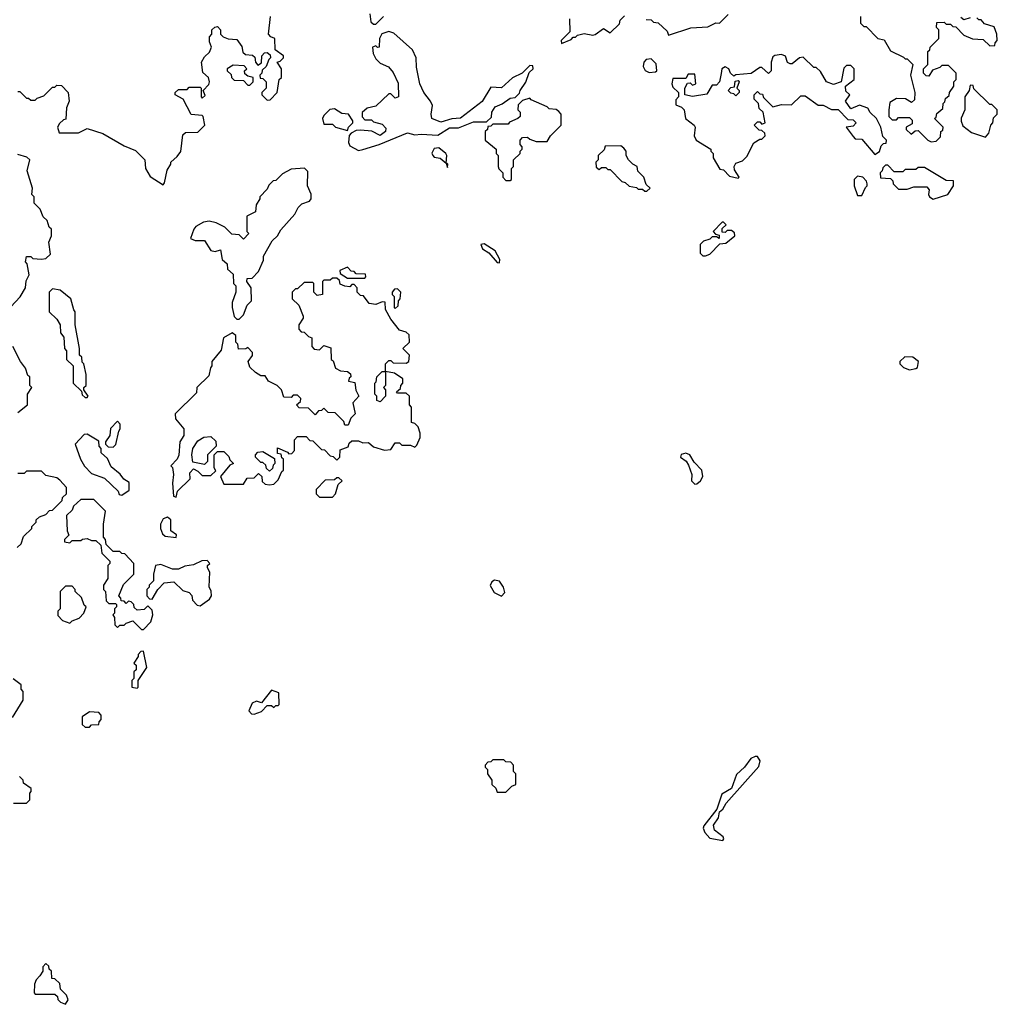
# Model space of a CAD drawing. Extents: x 1861455 to 2058065, y 200073 to 437907.
# Tile 247 of 256: x 1916204 to 1920710, y 336472 to 341011. Entities that reach past the tile are written whole.
import ezdxf

# ---------------------------------------------------------------- set-up
doc = ezdxf.new("R2010")
doc.units = 0

msp = doc.modelspace()

# ---------------------------------------------------------------- linework, layer by layer
at = {"layer": '0CON05XD'}
for points in [[(1917818.3, 341038.3), (1917821.7, 341001.7), (1917835, 340990), (1917845, 340990)], [(1918737.5, 341015), (1918740, 340955), (1918700, 340915), (1918701.7, 340901.7), (1918745, 340920), (1918755, 340930), (1918765, 340930), (1918775, 340940), (1918805, 340947.5), (1918845, 340940), (1918857, 340943), (1918895, 340970), (1918925, 340950), (1918968.3, 340991.7), (1918971.7, 341008.3), (1918991.7, 341028.3)], [(1919091.7, 341011.7), (1919115, 341010), (1919125, 341000), (1919147, 340997), (1919188.3, 340958.3), (1919195, 340940), (1919297, 340973), (1919375, 340977.5), (1919413, 340997), (1919430, 340995), (1919470, 341035)], [(1916195, 340680), (1916205, 340680), (1916235, 340650), (1916245, 340650), (1916255, 340640), (1916275, 340640), (1916285, 340650), (1916315, 340660), (1916355, 340700), (1916365, 340700), (1916375, 340710), (1916397, 340707), (1916427.5, 340675), (1916432.5, 340635), (1916420, 340605), (1916417, 340553), (1916405, 340550), (1916387, 340533), (1916377.5, 340515), (1916385, 340490), (1916475, 340490), (1916515, 340510), (1916587, 340487), (1916685, 340430), (1916738.3, 340408.3), (1916780, 340365), (1916783.3, 340325), (1916805, 340287.5), (1916865, 340250), (1916871.7, 340258.3), (1916883, 340317), (1916900, 340345), (1916900, 340355), (1916929.5, 340380.5), (1916945.9, 340404.1), (1916955, 340480), (1916968.3, 340491.7), (1917025, 340493.3), (1917057.5, 340525), (1917050, 340565), (1917045, 340570), (1916993.6, 340573.6), (1916957.5, 340645), (1916920, 340665), (1916920, 340675), (1916935, 340690), (1916975, 340690), (1916985, 340700), (1917035, 340700), (1917040, 340695), (1917040, 340655), (1917045, 340650), (1917058.3, 340661.7), (1917050, 340685), (1917075, 340712.5), (1917078.8, 340725), (1917073.3, 340745), (1917048.3, 340768.3), (1917042.5, 340815), (1917055, 340840), (1917078.3, 340861.7), (1917087.5, 340885), (1917078.3, 340908.3), (1917078.3, 340931.7), (1917090, 340945), (1917090, 340965), (1917103, 340977), (1917115, 340980), (1917130, 340965), (1917130, 340945), (1917141.7, 340931.7), (1917165, 340922.5), (1917205, 340920), (1917227, 340887), (1917231.7, 340861.7), (1917245, 340850), (1917277, 340847), (1917288.3, 340838.3), (1917290, 340815), (1917301.7, 340801.7), (1917318.3, 340811.7), (1917320, 340845), (1917331.7, 340858.3), (1917345, 340860), (1917358.3, 340848.3), (1917360, 340835), (1917351.7, 340828.3), (1917340, 340795), (1917321.7, 340778.3), (1917320, 340765), (1917310, 340755), (1917311.7, 340741.7), (1917325, 340740), (1917340, 340725), (1917340, 340695), (1917320, 340675), (1917320, 340665), (1917345, 340640), (1917358.3, 340641.7), (1917390, 340675), (1917400, 340735), (1917410, 340745), (1917410, 340785), (1917390, 340815), (1917405, 340820), (1917420, 340835), (1917420, 340845), (1917381.7, 340871.7), (1917380, 340925), (1917361.7, 340931.7), (1917350, 340945), (1917360, 341025)], [(1917845, 340990), (1917880, 341025)], [(1920080, 341025), (1920080, 340995), (1920095, 340980), (1920105, 340980), (1920160, 340925), (1920188.3, 340918.3), (1920217, 340867), (1920278.3, 340838.3), (1920285, 340830), (1920295, 340830), (1920320, 340805), (1920310, 340755), (1920330, 340675), (1920328.3, 340641.7), (1920315, 340630), (1920287, 340647), (1920245, 340647.5), (1920215, 340630), (1920210, 340595), (1920210, 340565), (1920225, 340550), (1920245, 340550), (1920255, 340560), (1920305, 340560), (1920318.3, 340548.3), (1920318.3, 340531.7), (1920290, 340515), (1920290, 340505), (1920313, 340483), (1920331.7, 340498.3), (1920345, 340500), (1920390, 340455), (1920405, 340447.5), (1920428.3, 340451.7), (1920448.3, 340471.7), (1920450, 340495), (1920458.3, 340501.7), (1920460, 340515), (1920420, 340555), (1920428.3, 340561.7), (1920431.7, 340578.3), (1920458.3, 340601.7), (1920460, 340625), (1920468.3, 340631.7), (1920471.7, 340648.3), (1920488.3, 340661.7), (1920490, 340675), (1920510, 340705), (1920510, 340725), (1920520, 340735), (1920520, 340765), (1920485, 340800), (1920455, 340800), (1920445, 340790), (1920411.7, 340778.3), (1920395, 340750), (1920381.7, 340751.7), (1920370, 340765), (1920370, 340785), (1920390, 340805), (1920390, 340865), (1920398.3, 340871.7), (1920400, 340885), (1920440, 340925), (1920440, 340965), (1920430, 340975), (1920431.7, 340998.3), (1920465, 341000), (1920475, 340990), (1920495, 340990), (1920505, 340980), (1920518.3, 340978.3), (1920555, 340940), (1920595, 340922.5), (1920645, 340920), (1920675, 340890), (1920698.3, 340891.7), (1920700, 340905), (1920710, 340915), (1920707.5, 340945), (1920695, 340977.5), (1920651.7, 340991.7), (1920635, 341010), (1920625, 341010), (1920615, 341020)], [(1920585, 341020), (1920555, 341010), (1920541.7, 341021.7)], [(1917765, 340407.5), (1917785, 340412.5), (1917860, 340435), (1917990.7, 340489.3), (1918025, 340480), (1918055, 340483.8), (1918131.7, 340478.3), (1918185, 340512.5), (1918227, 340513), (1918295, 340540), (1918355, 340540), (1918378.3, 340561.7), (1918380, 340585), (1918395, 340610), (1918427, 340623), (1918465, 340650), (1918488.3, 340651.7), (1918508.3, 340671.7), (1918510, 340685), (1918537, 340723), (1918551.7, 340768.3), (1918570, 340785), (1918568.3, 340798.3), (1918555, 340800), (1918520, 340765), (1918475, 340742.5), (1918425, 340697.5), (1918375, 340700), (1918335.9, 340634.1), (1918235, 340557.5), (1918195, 340553.3), (1918145, 340538.8), (1918103.3, 340555), (1918100, 340575), (1918106, 340615), (1918098, 340635), (1918065.9, 340675.9), (1918048.8, 340715), (1918032.7, 340792.7), (1918031.2, 340835), (1918015, 340872.5), (1917928.3, 340948.3), (1917905, 340956.7), (1917873.6, 340946.4), (1917862.5, 340925), (1917860, 340885), (1917853, 340883), (1917845, 340890), (1917830, 340885), (1917832.5, 340855), (1917845, 340830), (1917865, 340810), (1917903.6, 340793.6), (1917925, 340767.5), (1917948.3, 340718.3), (1917950, 340655), (1917935, 340650), (1917915, 340670), (1917905, 340670), (1917845, 340612.5), (1917805, 340602.5), (1917783, 340583), (1917783, 340563), (1917795, 340550), (1917825, 340550), (1917835, 340540), (1917875, 340530), (1917891.7, 340511.7), (1917890, 340495), (1917865, 340477.5), (1917827, 340497), (1917775, 340502.5), (1917755, 340500), (1917731.7, 340488.3), (1917723, 340477), (1917720, 340445), (1917725, 340430), (1917765, 340407.5)], [(1919515, 340280), (1919520, 340285), (1919498.3, 340318.3), (1919497.5, 340335), (1919505, 340350), (1919535, 340360), (1919555, 340380), (1919587, 340443), (1919615, 340460), (1919625, 340460), (1919640, 340475), (1919638.3, 340488.3), (1919625, 340500), (1919611.7, 340501.7), (1919590, 340525), (1919605, 340540), (1919615, 340540), (1919625, 340530), (1919640, 340535), (1919630, 340585), (1919611.7, 340601.7), (1919610, 340625), (1919590, 340645), (1919590, 340665), (1919605, 340680), (1919615, 340670), (1919628.3, 340668.3), (1919631.7, 340651.7), (1919675, 340610), (1919715, 340620), (1919761.7, 340618.3), (1919805, 340660), (1919825, 340660), (1919885, 340617.5), (1919907, 340617), (1919945, 340597.5), (1919977, 340597), (1920021.7, 340551.7), (1920045, 340550), (1920060, 340535), (1920045, 340520), (1920013.6, 340516.4), (1920045, 340472.5), (1920055, 340462.5), (1920085, 340460), (1920145, 340390), (1920166.4, 340403.6), (1920175, 340430), (1920185, 340440), (1920198.3, 340441.7), (1920200, 340455), (1920183, 340473), (1920172.5, 340515), (1920152.5, 340555), (1920123.6, 340583.6), (1920113, 340603), (1920075, 340617.5), (1920035, 340600), (1920010, 340635), (1920030, 340665), (1920011.7, 340681.7), (1920010, 340705), (1920050, 340735), (1920050, 340785), (1920035, 340800), (1920015, 340800), (1920003, 340787), (1919990, 340725), (1919955, 340712.5), (1919922.5, 340725), (1919895, 340772.5), (1919875, 340790), (1919865, 340790), (1919815, 340838.8), (1919797.5, 340835), (1919765, 340807.5), (1919755, 340807.5), (1919743, 340813), (1919733, 340843), (1919715, 340850), (1919685, 340846.7), (1919675, 340840), (1919667.5, 340815), (1919667.5, 340775), (1919655, 340762.5), (1919625, 340790), (1919615, 340790), (1919575, 340762.5), (1919505, 340757.5), (1919495, 340750), (1919480, 340765), (1919472.5, 340785), (1919455, 340793.3), (1919440, 340785), (1919437, 340763), (1919430, 340725), (1919415, 340710), (1919395, 340710), (1919371.7, 340668.3), (1919305, 340657.5), (1919270, 340665), (1919270, 340695), (1919281.7, 340718.3), (1919295, 340720), (1919305, 340710), (1919320, 340715), (1919315, 340760), (1919285, 340760), (1919275, 340740), (1919215, 340740), (1919210, 340715), (1919215, 340700), (1919240, 340675), (1919240, 340655), (1919228.3, 340641.7), (1919228.3, 340618.3), (1919255, 340607.5), (1919266.2, 340596.2), (1919272.5, 340555), (1919312.5, 340525), (1919317.5, 340515), (1919312.5, 340475), (1919322.5, 340455), (1919390, 340415), (1919390, 340405), (1919400, 340395), (1919400, 340375), (1919431.7, 340321.7), (1919448.3, 340318.3), (1919475, 340290), (1919515, 340280)], [(1917265, 340710), (1917280, 340725), (1917280, 340745), (1917255, 340750), (1917241.7, 340761.7), (1917240, 340775), (1917250, 340785), (1917238.3, 340798.3), (1917188.3, 340801.7), (1917160, 340785), (1917160, 340775), (1917178.3, 340758.3), (1917180, 340745), (1917191.7, 340731.7), (1917235, 340730), (1917255, 340710), (1917265, 340710)], [(1919105, 340767.5), (1919135, 340770), (1919140, 340775), (1919138.3, 340808.3), (1919115, 340830), (1919091.7, 340828.3), (1919080, 340815), (1919077.5, 340795), (1919087, 340777), (1919105, 340767.5)], [(1919505, 340660), (1919495, 340670), (1919481.7, 340671.7), (1919470, 340685), (1919481.7, 340698.3), (1919498.3, 340701.7), (1919501.7, 340728.3), (1919515, 340730), (1919520, 340725), (1919510, 340695), (1919520, 340685), (1919520, 340675), (1919505, 340660)], [(1920655, 340470), (1920671.7, 340488.3), (1920680, 340525), (1920690, 340535), (1920691.7, 340558.3), (1920710, 340575), (1920710, 340595), (1920685, 340620), (1920675, 340620), (1920601.7, 340691.7), (1920598.3, 340708.3), (1920585, 340710), (1920580, 340685), (1920560, 340655), (1920560, 340595), (1920543, 340557), (1920543, 340543), (1920551.7, 340521.7), (1920591.7, 340491.7), (1920655, 340470)], [(1918465, 340270), (1918470, 340275), (1918470, 340325), (1918480, 340335), (1918480, 340365), (1918510, 340395), (1918510, 340405), (1918520, 340415), (1918520, 340425), (1918510, 340435), (1918510, 340455), (1918521.7, 340468.3), (1918545, 340470), (1918555, 340460), (1918585, 340450), (1918635, 340450), (1918650, 340475), (1918700, 340525), (1918700, 340575), (1918688.3, 340588.3), (1918677, 340597), (1918645, 340600), (1918635, 340610), (1918561.7, 340641.7), (1918555, 340650), (1918521.7, 340638.3), (1918501.7, 340618.3), (1918500, 340595), (1918510, 340585), (1918510, 340565), (1918500, 340555), (1918461.7, 340538.3), (1918455, 340530), (1918385, 340530), (1918375, 340520), (1918361.7, 340518.3), (1918360, 340505), (1918350, 340495), (1918350, 340455), (1918400, 340415), (1918400, 340395), (1918410, 340385), (1918410, 340335), (1918413, 340323), (1918430, 340305), (1918430, 340285), (1918445, 340270), (1918465, 340270)], [(1917715, 340500), (1917720, 340515), (1917740, 340535), (1917740, 340545), (1917720, 340575), (1917688.3, 340578.3), (1917655, 340600), (1917633, 340597), (1917605, 340570), (1917600, 340555), (1917605, 340530), (1917645, 340530), (1917660, 340515), (1917715, 340500)], [(1918175, 340330), (1918177.5, 340345), (1918170, 340350), (1918172.5, 340385), (1918167.5, 340395), (1918135, 340420), (1918115, 340417.5), (1918103.9, 340396.1), (1918107.5, 340385), (1918115, 340377.5), (1918142.5, 340372.5), (1918170, 340350), (1918175, 340330)], [(1919095, 340220), (1919110, 340235), (1919091.7, 340251.7), (1919080, 340285), (1919053, 340313), (1919050, 340335), (1919030, 340345), (1919010, 340365), (1919000, 340385), (1919000, 340405), (1918988.3, 340418.3), (1918975, 340430), (1918901.7, 340428.3), (1918898.3, 340411.7), (1918870, 340385), (1918870, 340365), (1918860, 340355), (1918861.7, 340331.7), (1918875, 340320), (1918885, 340330), (1918905, 340330), (1918915, 340320), (1918925, 340320), (1918980, 340265), (1918995, 340260), (1919013, 340243), (1919047, 340237), (1919055, 340230), (1919075, 340230), (1919085, 340220), (1919095, 340220)], [(1916163, 339687), (1916206.4, 339733.6), (1916230, 339775), (1916233, 339807), (1916247.5, 339835), (1916237.5, 339885), (1916230, 339895), (1916235, 339920), (1916255, 339920), (1916265, 339910), (1916305, 339907.5), (1916325, 339910), (1916345, 339930), (1916337.5, 339985), (1916350, 340015), (1916350, 340045), (1916340, 340055), (1916330, 340085), (1916311.7, 340101.7), (1916298.3, 340138.3), (1916270, 340165), (1916270, 340195), (1916260, 340205), (1916262.5, 340235), (1916237.5, 340315), (1916250, 340365), (1916237, 340377), (1916195, 340390)], [(1917215, 339630), (1917235, 339650), (1917252.5, 339695), (1917272.5, 339715), (1917270, 339775), (1917250, 339805), (1917251.7, 339818.3), (1917275, 339820), (1917305, 339850), (1917327, 339903), (1917328.3, 339921.7), (1917367.7, 339992.3), (1917392.5, 340015), (1917407, 340043), (1917472.5, 340115), (1917487.5, 340145), (1917505, 340162.5), (1917540, 340175), (1917547.5, 340185), (1917547, 340207), (1917530, 340245), (1917531.7, 340311.7), (1917517, 340327), (1917455, 340322.5), (1917415, 340300), (1917385, 340270), (1917371.7, 340268.3), (1917351.7, 340248.3), (1917345, 340230), (1917310, 340195), (1917310, 340185), (1917293, 340157), (1917290, 340125), (1917250, 340105), (1917250, 340035), (1917260, 340025), (1917235, 340000), (1917215, 340020), (1917181.7, 340021.7), (1917150, 340055), (1917110, 340075), (1917077, 340083), (1917051.7, 340078.3), (1917015, 340057.5), (1917006.7, 340045), (1916991.7, 340001.7), (1917013.3, 339993.3), (1917055, 339992.5), (1917085, 339947.5), (1917105, 339943.3), (1917130, 339950), (1917136.4, 339906.4), (1917160, 339885), (1917161.7, 339861.7), (1917188.3, 339838.3), (1917190, 339795), (1917200, 339785), (1917200, 339755), (1917183, 339707), (1917182.5, 339685), (1917193, 339643), (1917205, 339630), (1917215, 339630)], [(1920415, 340183.3), (1920482.5, 340205), (1920507.5, 340245), (1920508.3, 340268.3), (1920475, 340270), (1920375, 340330), (1920345, 340330), (1920335, 340320), (1920285, 340320), (1920275, 340310), (1920235, 340310), (1920205, 340340), (1920195, 340340), (1920181.7, 340328.3), (1920180, 340315), (1920170, 340305), (1920171.7, 340281.7), (1920218.3, 340278.3), (1920228.3, 340268.3), (1920230, 340255), (1920255, 340230), (1920295, 340230), (1920325, 340240), (1920385, 340240), (1920396.4, 340226.4), (1920392.5, 340205), (1920396.7, 340195), (1920415, 340183.3)], [(1920085, 340200), (1920101.7, 340238.3), (1920110, 340245), (1920110, 340255), (1920107, 340267), (1920090, 340285), (1920065, 340290), (1920050, 340275), (1920050, 340245), (1920065, 340200), (1920085, 340200)], [(1919365, 339922.5), (1919385, 339930), (1919431.7, 339978.3), (1919458.3, 339981.7), (1919500, 340015), (1919498.3, 340028.3), (1919485, 340040), (1919465, 340040), (1919455, 340030), (1919441.7, 340031.7), (1919441.7, 340048.3), (1919460, 340065), (1919448.3, 340078.3), (1919441.7, 340078.3), (1919400, 340035), (1919411.7, 340021.7), (1919428.3, 340018.3), (1919428.3, 340001.7), (1919415, 340010), (1919395, 340010), (1919385, 340000), (1919355, 339990), (1919340, 339975), (1919340, 339935), (1919353, 339923), (1919365, 339922.5)], [(1918415, 339890), (1918417.5, 339905), (1918395.9, 339945.9), (1918345, 339977.5), (1918330, 339975), (1918337.5, 339955), (1918366.7, 339936.7), (1918405, 339892.5), (1918415, 339890)], [(1917795, 339820), (1917800, 339825), (1917798.3, 339838.3), (1917755, 339840), (1917745, 339850), (1917731.7, 339851.7), (1917715, 339870), (1917680, 339855), (1917681.7, 339841.7), (1917715, 339820), (1917795, 339820)], [(1916925, 338810), (1916931.7, 338838.3), (1916990, 338895), (1916988.3, 338921.7), (1917005, 338940), (1917025, 338930), (1917045, 338910), (1917085, 338910), (1917108.3, 338931.7), (1917100, 338945), (1917100, 339005), (1917115, 339020), (1917145, 339020), (1917168.3, 338998.3), (1917171.7, 338981.7), (1917190, 338965), (1917171.7, 338958.3), (1917130, 338905), (1917145, 338870), (1917235, 338870), (1917251.7, 338898.3), (1917285, 338900), (1917305, 338920), (1917320, 338905), (1917321.7, 338881.7), (1917335, 338870), (1917355, 338867.5), (1917375, 338870), (1917395, 338890), (1917411.7, 338928.3), (1917420, 338935), (1917420, 338985), (1917411.7, 338991.7), (1917408.3, 339008.3), (1917391.7, 339011.7), (1917391.7, 339038.3), (1917438.3, 339018.3), (1917445, 339010), (1917458.3, 339011.7), (1917470, 339025), (1917470, 339075), (1917485, 339090), (1917525, 339090), (1917541.7, 339071.7), (1917555, 339070), (1917595, 339030), (1917608.3, 339028.3), (1917635, 339000), (1917648.3, 338998.3), (1917665, 338980), (1917680, 338995), (1917681.7, 339028.3), (1917718.3, 339041.7), (1917721.7, 339058.3), (1917735, 339070), (1917765, 339070), (1917785, 339060), (1917811.7, 339061.7), (1917835, 339042.5), (1917885, 339027.5), (1917915, 339030), (1917935, 339060), (1917955, 339060), (1917965, 339050), (1918005, 339050), (1918025, 339040), (1918035, 339050), (1918050, 339085), (1918050, 339105), (1918040, 339135), (1918025, 339150), (1918010, 339155), (1918010, 339225), (1918000, 339235), (1918000, 339275), (1917985, 339290), (1917945, 339290), (1917940, 339295), (1917958.3, 339311.7), (1917960, 339325), (1917970, 339335), (1917970, 339355), (1917931.7, 339381.7), (1917890, 339390), (1917890, 339425), (1917905, 339440), (1917915, 339440), (1917925, 339430), (1917985, 339427.5), (1917997.5, 339435), (1918000, 339465), (1917970, 339495), (1918000, 339525), (1917998.3, 339558.3), (1917985, 339570), (1917955, 339580), (1917915, 339630), (1917890, 339675), (1917888.3, 339708.3), (1917875, 339710), (1917845, 339697.5), (1917815, 339702.5), (1917788.3, 339738.3), (1917775, 339740), (1917760, 339755), (1917760, 339775), (1917745, 339790), (1917735, 339790), (1917725, 339780), (1917703, 339783), (1917681.7, 339791.7), (1917678.3, 339808.3), (1917665, 339820), (1917645, 339820), (1917635, 339810), (1917605, 339810), (1917600, 339805), (1917600, 339745), (1917575, 339740), (1917560, 339755), (1917560, 339795), (1917555, 339800), (1917515, 339800), (1917485, 339770), (1917475, 339770), (1917460, 339755), (1917460, 339725), (1917490, 339695), (1917510, 339645), (1917510, 339635), (1917490, 339605), (1917490, 339585), (1917501.7, 339571.7), (1917515, 339570), (1917535, 339550), (1917550, 339545), (1917550, 339505), (1917561.7, 339491.7), (1917585, 339490), (1917605, 339510), (1917638.3, 339498.3), (1917640, 339445), (1917648.3, 339438.3), (1917660, 339405), (1917683, 339393), (1917715, 339390), (1917728.3, 339378.3), (1917730, 339365), (1917721.7, 339358.3), (1917720, 339345), (1917748.3, 339338.3), (1917753, 339303), (1917767.5, 339275), (1917740, 339245), (1917750, 339195), (1917730, 339175), (1917718.3, 339141.7), (1917701.7, 339141.7), (1917698.3, 339158.3), (1917658.3, 339198.3), (1917625, 339200), (1917605, 339220), (1917595, 339210), (1917581.7, 339208.3), (1917565, 339190), (1917535, 339220), (1917491.7, 339221.7), (1917480, 339235), (1917498.3, 339251.7), (1917500, 339265), (1917485, 339280), (1917465, 339280), (1917455, 339270), (1917421.7, 339271.7), (1917410, 339305), (1917390, 339325), (1917350, 339345), (1917335, 339370), (1917315, 339370), (1917290, 339385), (1917265, 339410), (1917257.5, 339435), (1917277, 339463), (1917277, 339477), (1917255, 339500), (1917246.4, 339493.6), (1917211.7, 339491.7), (1917210, 339515), (1917200, 339525), (1917200, 339555), (1917183, 339567), (1917142.5, 339545), (1917131.7, 339488.3), (1917090, 339435), (1917090, 339415), (1917083, 339407), (1917075, 339370), (1917020, 339315), (1917018.3, 339291.7), (1916920, 339195), (1916921.7, 339171.7), (1916960, 339125), (1916960, 339095), (1916942.5, 339065), (1916937, 339003), (1916930, 338985), (1916900, 338955), (1916907.5, 338947.5), (1916912.5, 338915), (1916907.5, 338875), (1916912.5, 338815), (1916925, 338810)], [(1916515, 339270), (1916520, 339275), (1916500, 339305), (1916500, 339315), (1916510, 339325), (1916510, 339375), (1916500, 339425), (1916491.7, 339431.7), (1916490, 339455), (1916480, 339465), (1916480, 339495), (1916460, 339605), (1916460, 339665), (1916453, 339673), (1916440, 339725), (1916390, 339765), (1916355, 339770), (1916340, 339755), (1916340, 339665), (1916375, 339630), (1916390, 339605), (1916391.7, 339568.3), (1916407, 339547), (1916410, 339495), (1916420, 339485), (1916420, 339445), (1916450, 339415), (1916450, 339335), (1916488.3, 339298.3), (1916491.7, 339281.7), (1916505, 339270), (1916515, 339270)], [(1917935, 339680), (1917948.3, 339691.7), (1917950, 339715), (1917957.5, 339725), (1917960, 339755), (1917945, 339770), (1917931.7, 339768.3), (1917920, 339755), (1917920, 339745), (1917930, 339735), (1917930, 339685), (1917935, 339680)], [(1916195, 339200), (1916240, 339235), (1916240, 339285), (1916260, 339315), (1916250, 339325), (1916250, 339365), (1916241.7, 339371.7), (1916230, 339405), (1916207.5, 339435), (1916172.5, 339505)], [(1920305, 339397.5), (1920335, 339402.5), (1920341.7, 339408.3), (1920347.5, 339435), (1920320, 339455), (1920283.6, 339456.4), (1920260, 339435), (1920260, 339425), (1920278.3, 339408.3), (1920305, 339397.5)], [(1917865, 339250), (1917850, 339255), (1917850, 339275), (1917840, 339285), (1917840, 339335), (1917847.5, 339342.5), (1917850, 339365), (1917875, 339390), (1917890, 339390), (1917890, 339325), (1917880, 339315), (1917890, 339305), (1917890, 339275), (1917865, 339250)], [(1916635, 339040), (1916647, 339053), (1916660, 339115), (1916667.5, 339125), (1916667, 339147), (1916655, 339160), (1916623, 339127), (1916620, 339095), (1916600, 339065), (1916600, 339055), (1916611.7, 339041.7), (1916635, 339040)], [(1916675, 338820), (1916708.3, 338841.7), (1916708.3, 338878.3), (1916683.6, 338893.6), (1916666.7, 338916.7), (1916625, 338950), (1916608.3, 338988.3), (1916580, 339015), (1916580, 339035), (1916570, 339045), (1916568.3, 339068.3), (1916515, 339100), (1916501.7, 339098.3), (1916460, 339055), (1916483.3, 338985), (1916503, 338953), (1916535, 338920), (1916595, 338897.5), (1916658.3, 338838.3), (1916661.7, 338821.7), (1916675, 338820)], [(1917055, 338960), (1917001.7, 338971.7), (1916997.5, 339005), (1917002.5, 339035), (1917025, 339070), (1917053, 339087), (1917085, 339090), (1917108.3, 339068.3), (1917110, 339045), (1917070, 339005), (1917070, 338975), (1917055, 338960)], [(1917355, 338930), (1917341.7, 338941.7), (1917338.3, 338958.3), (1917325, 338970), (1917315, 338970), (1917290, 338995), (1917290, 339005), (1917301.7, 339018.3), (1917325, 339020), (1917378.3, 338988.3), (1917380, 338965), (1917371.7, 338958.3), (1917368.3, 338941.7), (1917355, 338930)], [(1919315, 338870), (1919325, 338871.2), (1919342.5, 338885), (1919352.5, 338905), (1919348, 338935), (1919312, 338972), (1919292.5, 339005), (1919275, 339012.5), (1919253, 339007), (1919250, 338995), (1919276.4, 338976.4), (1919287, 338957), (1919302.5, 338915), (1919300, 338885), (1919315, 338870)], [(1916191.7, 338578.3), (1916210, 338595), (1916221.7, 338628.3), (1916260, 338665), (1916260, 338675), (1916280, 338695), (1916280, 338705), (1916295, 338720), (1916325, 338730), (1916341.7, 338748.3), (1916355, 338750), (1916400, 338795), (1916401.7, 338808.3), (1916420, 338825), (1916420, 338855), (1916388.3, 338888.3), (1916375, 338900), (1916325, 338910), (1916305, 338930), (1916235, 338930), (1916225, 338920), (1916195, 338920)], [(1917645, 338810), (1917660, 338825), (1917671.7, 338868.3), (1917690, 338885), (1917675, 338900), (1917665, 338900), (1917655, 338890), (1917611.7, 338888.3), (1917570, 338845), (1917570, 338825), (1917585, 338810), (1917645, 338810)], [(1916775, 338200), (1916807.5, 338235), (1916817, 338267), (1916815, 338290), (1916795, 338310), (1916777, 338293), (1916745, 338290), (1916731.7, 338301.7), (1916730, 338315), (1916718.3, 338328.3), (1916705, 338330), (1916695, 338320), (1916685, 338330), (1916671.7, 338331.7), (1916670, 338345), (1916660, 338355), (1916681.7, 338408.3), (1916730, 338455), (1916730, 338505), (1916688.3, 338548.3), (1916675, 338550), (1916665, 338560), (1916635, 338560), (1916601.7, 338591.7), (1916600, 338615), (1916590, 338625), (1916590, 338685), (1916600, 338745), (1916545, 338800), (1916485, 338800), (1916451.7, 338768.3), (1916445, 338750), (1916420, 338725), (1916422.5, 338655), (1916430, 338635), (1916410, 338615), (1916410, 338605), (1916435, 338600), (1916445, 338610), (1916485, 338610), (1916493, 338617), (1916515, 338620), (1916535, 338610), (1916555, 338610), (1916578.3, 338588.3), (1916581.7, 338551.7), (1916620, 338515), (1916620, 338505), (1916610, 338495), (1916610, 338435), (1916590, 338405), (1916590, 338385), (1916600, 338375), (1916601.7, 338331.7), (1916615, 338320), (1916645, 338320), (1916650, 338315), (1916650, 338305), (1916640, 338295), (1916640, 338275), (1916632.5, 338267.5), (1916640, 338255), (1916641.7, 338221.7), (1916655, 338210), (1916665, 338220), (1916685, 338220), (1916695, 338230), (1916725, 338240), (1916765, 338200), (1916775, 338200)], [(1916925, 338623.8), (1916926.1, 338636.1), (1916900, 338655), (1916900, 338705), (1916885, 338717.5), (1916865, 338710), (1916852.5, 338685), (1916852.5, 338665), (1916861.7, 338641.7), (1916875, 338630), (1916925, 338623.8)], [(1917035, 338310), (1917079.3, 338340.7), (1917087.5, 338355), (1917086.4, 338376.4), (1917077, 338397), (1917080, 338465), (1917070, 338485), (1917070, 338495), (1917080, 338505), (1917068.3, 338518.3), (1917043, 338517), (1917005, 338497.5), (1916965, 338492.5), (1916935, 338477.5), (1916908.3, 338478.3), (1916855, 338500), (1916830, 338495), (1916820, 338455), (1916820, 338425), (1916800, 338405), (1916800, 338395), (1916790, 338385), (1916790, 338355), (1916801.7, 338341.7), (1916815, 338340), (1916840, 338385), (1916870, 338415), (1916915, 338420), (1916955, 338380), (1916985, 338370), (1916997, 338357), (1917000, 338335), (1917021.7, 338311.7), (1917035, 338310)], [(1916435, 338230), (1916445, 338240), (1916478.3, 338251.7), (1916500, 338275), (1916510, 338305), (1916501.7, 338311.7), (1916488.3, 338348.3), (1916460, 338375), (1916460, 338385), (1916445, 338400), (1916415, 338400), (1916390, 338375), (1916390, 338295), (1916380, 338285), (1916380, 338265), (1916401.7, 338241.7), (1916435, 338230)], [(1918425, 338353.3), (1918439.3, 338370.7), (1918433.3, 338395), (1918415, 338422.5), (1918393, 338427), (1918380.7, 338419.3), (1918373, 338403), (1918390.7, 338370.7), (1918425, 338353.3)], [(1916745, 337930), (1916750, 337935), (1916750, 337965), (1916790, 338025), (1916775, 338100), (1916761.7, 338098.3), (1916750, 338085), (1916750, 338075), (1916730, 338045), (1916740, 338035), (1916740, 338015), (1916730, 338005), (1916730, 337975), (1916720, 337965), (1916720, 337935), (1916745, 337930)], [(1916170, 337795), (1916220, 337875), (1916220, 337915), (1916210, 337925), (1916210, 337945), (1916173, 337973)], [(1917285, 337810), (1917318.3, 337821.7), (1917345, 337850), (1917365, 337850), (1917375, 337840), (1917385, 337850), (1917395, 337850), (1917400, 337855), (1917398.3, 337908.3), (1917365, 337920), (1917318.3, 337861.7), (1917295, 337870), (1917275, 337860), (1917260, 337825), (1917271.7, 337811.7), (1917285, 337810)], [(1916525, 337750), (1916535, 337760), (1916568.3, 337761.7), (1916570, 337775), (1916580, 337785), (1916580, 337805), (1916568.3, 337818.3), (1916525, 337820), (1916491.7, 337798.3), (1916491.7, 337761.7), (1916505, 337750), (1916525, 337750)], [(1918445, 337450), (1918471.7, 337478.3), (1918490, 337485), (1918490, 337535), (1918480, 337545), (1918480, 337575), (1918468.3, 337588.3), (1918445, 337590), (1918435, 337600), (1918385, 337600), (1918375, 337590), (1918361.7, 337588.3), (1918350, 337575), (1918350, 337565), (1918360, 337555), (1918360, 337535), (1918380, 337505), (1918380, 337485), (1918398.3, 337468.3), (1918405, 337450), (1918445, 337450)], [(1919445, 337227.5), (1919450, 337235), (1919446, 337245), (1919406, 337275), (1919402, 337298), (1919425, 337332.5), (1919430, 337360), (1919445, 337372.5), (1919459.7, 337400.3), (1919611.4, 337568.6), (1919617.5, 337595), (1919605, 337614), (1919594.5, 337615.5), (1919574.6, 337605.4), (1919545, 337566), (1919507.7, 337532.3), (1919485, 337467.5), (1919439.5, 337440.5), (1919417.5, 337372.5), (1919356.7, 337295), (1919353.8, 337285), (1919361.2, 337265), (1919385, 337238.8), (1919445, 337227.5)], [(1916175, 337400), (1916235, 337400), (1916250, 337415), (1916250, 337445), (1916257, 337453), (1916257, 337467), (1916221.7, 337491.7), (1916220, 337505), (1916203, 337523)], [(1916415, 336472.5), (1916427.5, 336492.5), (1916420, 336515), (1916391.7, 336541.7), (1916388.3, 336568.3), (1916365, 336590), (1916351.7, 336591.7), (1916350, 336625), (1916340, 336635), (1916338.3, 336648.3), (1916325, 336660), (1916310, 336645), (1916310, 336625), (1916297, 336603), (1916280, 336585), (1916272.5, 336565), (1916270, 336525), (1916275, 336520), (1916365, 336520), (1916378.3, 336508.3), (1916380, 336495), (1916391.7, 336481.7), (1916415, 336472.5)]]:
    msp.add_lwpolyline(points, dxfattribs=at)

doc.saveas('drawing.dxf')
